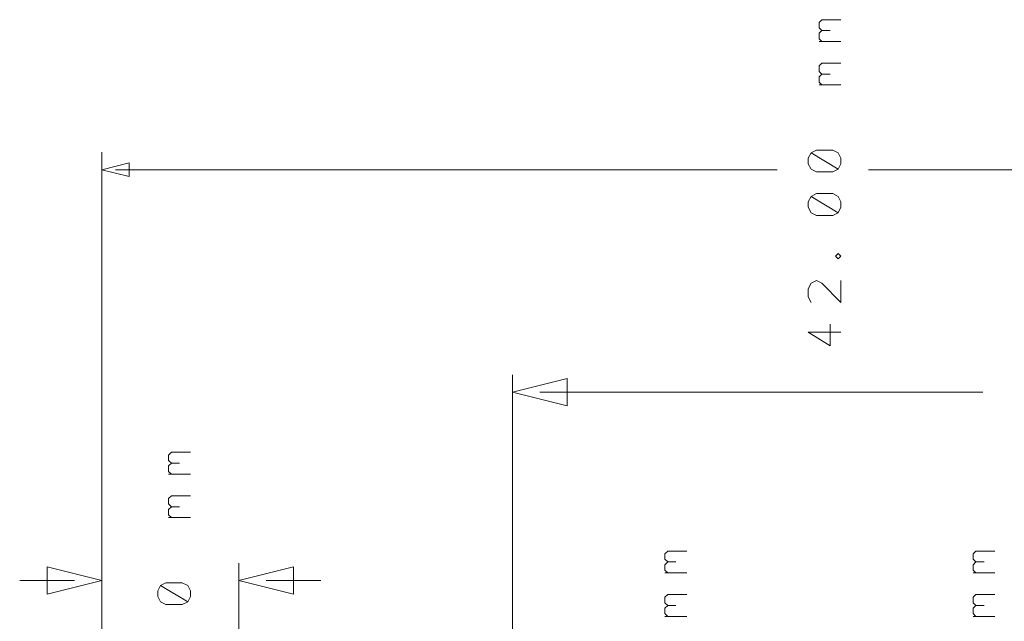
# Model space of a CAD drawing. Header units: millimetres. Extents: x -41 to 41, y -137 to 137.
# Tile 17 of 18: x -26 to 3, y 119 to 137. Entities that reach past the tile are written whole.
import ezdxf

# ---------------------------------------------------------------- set-up
doc = ezdxf.new("R2010")
doc.units = ezdxf.units.MM
doc.header["$MEASUREMENT"] = 0
doc.layers.add('Ebene 1', color=7, linetype='Continuous')

msp = doc.modelspace()

# ---------------------------------------------------------------- linework, layer by layer
at = {"layer": 'Ebene 1', "lineweight": 13}
for points, knots in [([(-2.3509, 136.482), (-2.3509, 136.482), (-2.4303, 136.5613), (-2.4303, 136.5613), (-2.4303, 136.5613), (-2.4303, 136.5613), (-2.4303, 136.7201), (-2.4303, 136.7201), (-2.4303, 136.7201), (-2.4303, 136.7201), (-2.3509, 136.7995), (-2.3509, 136.7995), (-2.3509, 136.7995), (-2.3509, 136.7995), (-1.7953, 136.7995), (-1.7953, 136.7995)], [0, 0, 0, 0, 0.2, 0.2, 0.2, 0.2, 0.4, 0.4, 0.4, 0.4, 0.6, 0.6, 0.6, 0.6, 1, 1, 1, 1]), ([(-2.3509, 136.1645), (-2.3509, 136.1645), (-2.4303, 136.2438), (-2.4303, 136.2438), (-2.4303, 136.2438), (-2.4303, 136.2438), (-2.4303, 136.4026), (-2.4303, 136.4026), (-2.4303, 136.4026), (-2.4303, 136.4026), (-2.3509, 136.482), (-2.3509, 136.482), (-2.3509, 136.482), (-2.3509, 136.482), (-2.1128, 136.482), (-2.1128, 136.482)], [0, 0, 0, 0, 0.2, 0.2, 0.2, 0.2, 0.4, 0.4, 0.4, 0.4, 0.6, 0.6, 0.6, 0.6, 1, 1, 1, 1]), ([(-2.3509, 135.212), (-2.3509, 135.212), (-2.4303, 135.2913), (-2.4303, 135.2913), (-2.4303, 135.2913), (-2.4303, 135.2913), (-2.4303, 135.4501), (-2.4303, 135.4501), (-2.4303, 135.4501), (-2.4303, 135.4501), (-2.3509, 135.5295), (-2.3509, 135.5295), (-2.3509, 135.5295), (-2.3509, 135.5295), (-1.7953, 135.5295), (-1.7953, 135.5295)], [0, 0, 0, 0, 0.2, 0.2, 0.2, 0.2, 0.4, 0.4, 0.4, 0.4, 0.6, 0.6, 0.6, 0.6, 1, 1, 1, 1]), ([(-2.3509, 134.8945), (-2.3509, 134.8945), (-2.4303, 134.9738), (-2.4303, 134.9738), (-2.4303, 134.9738), (-2.4303, 134.9738), (-2.4303, 135.1326), (-2.4303, 135.1326), (-2.4303, 135.1326), (-2.4303, 135.1326), (-2.3509, 135.212), (-2.3509, 135.212), (-2.3509, 135.212), (-2.3509, 135.212), (-2.1128, 135.212), (-2.1128, 135.212)], [0, 0, 0, 0, 0.2, 0.2, 0.2, 0.2, 0.4, 0.4, 0.4, 0.4, 0.6, 0.6, 0.6, 0.6, 1, 1, 1, 1]), ([(-1.8747, 132.4338), (-1.8747, 132.4338), (-1.7953, 132.5926), (-1.7953, 132.5926), (-1.7953, 132.5926), (-1.7953, 132.5926), (-1.7953, 132.7513), (-1.7953, 132.7513), (-1.7953, 132.7513), (-1.7953, 132.7513), (-1.8747, 132.9101), (-1.8747, 132.9101), (-1.8747, 132.9101), (-1.8747, 132.9101), (-2.0334, 132.9895), (-2.0334, 132.9895), (-2.0334, 132.9895), (-2.0334, 132.9895), (-2.5097, 132.9895), (-2.5097, 132.9895), (-2.5097, 132.9895), (-2.5097, 132.9895), (-2.6684, 132.9101), (-2.6684, 132.9101), (-2.6684, 132.9101), (-2.6684, 132.9101), (-2.7478, 132.7513), (-2.7478, 132.7513), (-2.7478, 132.7513), (-2.7478, 132.7513), (-2.7478, 132.5926), (-2.7478, 132.5926), (-2.7478, 132.5926), (-2.7478, 132.5926), (-2.6684, 132.4338), (-2.6684, 132.4338), (-2.6684, 132.4338), (-2.6684, 132.4338), (-2.5097, 132.3545), (-2.5097, 132.3545), (-2.5097, 132.3545), (-2.5097, 132.3545), (-2.0334, 132.3545), (-2.0334, 132.3545), (-2.0334, 132.3545), (-2.0334, 132.3545), (-1.8747, 132.4338), (-1.8747, 132.4338), (-1.8747, 132.4338), (-1.8747, 132.4338), (-2.6684, 132.9101), (-2.6684, 132.9101)], [0, 0, 0, 0, 0.0714286, 0.0714286, 0.0714286, 0.0714286, 0.1428571, 0.1428571, 0.1428571, 0.1428571, 0.2142857, 0.2142857, 0.2142857, 0.2142857, 0.2857143, 0.2857143, 0.2857143, 0.2857143, 0.3571429, 0.3571429, 0.3571429, 0.3571429, 0.4285714, 0.4285714, 0.4285714, 0.4285714, 0.5, 0.5, 0.5, 0.5, 0.5714286, 0.5714286, 0.5714286, 0.5714286, 0.6428571, 0.6428571, 0.6428571, 0.6428571, 0.7142857, 0.7142857, 0.7142857, 0.7142857, 0.7857143, 0.7857143, 0.7857143, 0.7857143, 0.8571429, 0.8571429, 0.8571429, 0.8571429, 1, 1, 1, 1]), ([(-1.8747, 131.1638), (-1.8747, 131.1638), (-1.7953, 131.3226), (-1.7953, 131.3226), (-1.7953, 131.3226), (-1.7953, 131.3226), (-1.7953, 131.4813), (-1.7953, 131.4813), (-1.7953, 131.4813), (-1.7953, 131.4813), (-1.8747, 131.6401), (-1.8747, 131.6401), (-1.8747, 131.6401), (-1.8747, 131.6401), (-2.0334, 131.7195), (-2.0334, 131.7195), (-2.0334, 131.7195), (-2.0334, 131.7195), (-2.5097, 131.7195), (-2.5097, 131.7195), (-2.5097, 131.7195), (-2.5097, 131.7195), (-2.6684, 131.6401), (-2.6684, 131.6401), (-2.6684, 131.6401), (-2.6684, 131.6401), (-2.7478, 131.4813), (-2.7478, 131.4813), (-2.7478, 131.4813), (-2.7478, 131.4813), (-2.7478, 131.3226), (-2.7478, 131.3226), (-2.7478, 131.3226), (-2.7478, 131.3226), (-2.6684, 131.1638), (-2.6684, 131.1638), (-2.6684, 131.1638), (-2.6684, 131.1638), (-2.5097, 131.0845), (-2.5097, 131.0845), (-2.5097, 131.0845), (-2.5097, 131.0845), (-2.0334, 131.0845), (-2.0334, 131.0845), (-2.0334, 131.0845), (-2.0334, 131.0845), (-1.8747, 131.1638), (-1.8747, 131.1638), (-1.8747, 131.1638), (-1.8747, 131.1638), (-2.6684, 131.6401), (-2.6684, 131.6401)], [0, 0, 0, 0, 0.0714286, 0.0714286, 0.0714286, 0.0714286, 0.1428571, 0.1428571, 0.1428571, 0.1428571, 0.2142857, 0.2142857, 0.2142857, 0.2142857, 0.2857143, 0.2857143, 0.2857143, 0.2857143, 0.3571429, 0.3571429, 0.3571429, 0.3571429, 0.4285714, 0.4285714, 0.4285714, 0.4285714, 0.5, 0.5, 0.5, 0.5, 0.5714286, 0.5714286, 0.5714286, 0.5714286, 0.6428571, 0.6428571, 0.6428571, 0.6428571, 0.7142857, 0.7142857, 0.7142857, 0.7142857, 0.7857143, 0.7857143, 0.7857143, 0.7857143, 0.8571429, 0.8571429, 0.8571429, 0.8571429, 1, 1, 1, 1]), ([(-1.7953, 129.8938), (-1.7953, 129.8938), (-1.8747, 129.9736), (-1.8747, 129.9736), (-1.8747, 129.9736), (-1.8747, 129.9736), (-1.954, 129.8938), (-1.954, 129.8938), (-1.954, 129.8938), (-1.954, 129.8938), (-1.8747, 129.8145), (-1.8747, 129.8145), (-1.8747, 129.8145), (-1.8747, 129.8145), (-1.7953, 129.8938), (-1.7953, 129.8938)], [0, 0, 0, 0, 0.2, 0.2, 0.2, 0.2, 0.4, 0.4, 0.4, 0.4, 0.6, 0.6, 0.6, 0.6, 1, 1, 1, 1]), ([(-1.7953, 129.1795), (-1.7953, 129.1795), (-1.7953, 128.5445), (-1.7953, 128.5445), (-1.7953, 128.5445), (-1.7953, 128.5445), (-2.3509, 129.1001), (-2.3509, 129.1001), (-2.3509, 129.1001), (-2.3509, 129.1001), (-2.5097, 129.1795), (-2.5097, 129.1795), (-2.5097, 129.1795), (-2.5097, 129.1795), (-2.6684, 129.1001), (-2.6684, 129.1001), (-2.6684, 129.1001), (-2.6684, 129.1001), (-2.7478, 128.9413), (-2.7478, 128.9413), (-2.7478, 128.9413), (-2.7478, 128.9413), (-2.7478, 128.7036), (-2.7478, 128.7036), (-2.7478, 128.7036), (-2.7478, 128.7036), (-2.6684, 128.5445), (-2.6684, 128.5445)], [0, 0, 0, 0, 0.125, 0.125, 0.125, 0.125, 0.25, 0.25, 0.25, 0.25, 0.375, 0.375, 0.375, 0.375, 0.5, 0.5, 0.5, 0.5, 0.625, 0.625, 0.625, 0.625, 0.75, 0.75, 0.75, 0.75, 1, 1, 1, 1]), ([(-1.7953, 127.6713), (-1.7953, 127.6713), (-2.7478, 127.6713), (-2.7478, 127.6713), (-2.7478, 127.6713), (-2.7478, 127.6713), (-2.1128, 127.2745), (-2.1128, 127.2745), (-2.1128, 127.2745), (-2.1128, 127.2745), (-2.1128, 127.9095), (-2.1128, 127.9095)], [0, 0, 0, 0, 0.25, 0.25, 0.25, 0.25, 0.5, 0.5, 0.5, 0.5, 1, 1, 1, 1]), ([(-21.349, 123.8472), (-21.349, 123.8472), (-21.4283, 123.9266), (-21.4283, 123.9266), (-21.4283, 123.9266), (-21.4283, 123.9266), (-21.4283, 124.0853), (-21.4283, 124.0853), (-21.4283, 124.0853), (-21.4283, 124.0853), (-21.349, 124.1647), (-21.349, 124.1647), (-21.349, 124.1647), (-21.349, 124.1647), (-20.7933, 124.1647), (-20.7933, 124.1647)], [0, 0, 0, 0, 0.2, 0.2, 0.2, 0.2, 0.4, 0.4, 0.4, 0.4, 0.6, 0.6, 0.6, 0.6, 1, 1, 1, 1]), ([(-21.349, 123.5297), (-21.349, 123.5297), (-21.4283, 123.6091), (-21.4283, 123.6091), (-21.4283, 123.6091), (-21.4283, 123.6091), (-21.4283, 123.7678), (-21.4283, 123.7678), (-21.4283, 123.7678), (-21.4283, 123.7678), (-21.349, 123.8472), (-21.349, 123.8472), (-21.349, 123.8472), (-21.349, 123.8472), (-21.1108, 123.8472), (-21.1108, 123.8472)], [0, 0, 0, 0, 0.2, 0.2, 0.2, 0.2, 0.4, 0.4, 0.4, 0.4, 0.6, 0.6, 0.6, 0.6, 1, 1, 1, 1]), ([(-21.349, 122.5772), (-21.349, 122.5772), (-21.4283, 122.6566), (-21.4283, 122.6566), (-21.4283, 122.6566), (-21.4283, 122.6566), (-21.4283, 122.8153), (-21.4283, 122.8153), (-21.4283, 122.8153), (-21.4283, 122.8153), (-21.349, 122.8947), (-21.349, 122.8947), (-21.349, 122.8947), (-21.349, 122.8947), (-20.7933, 122.8947), (-20.7933, 122.8947)], [0, 0, 0, 0, 0.2, 0.2, 0.2, 0.2, 0.4, 0.4, 0.4, 0.4, 0.6, 0.6, 0.6, 0.6, 1, 1, 1, 1]), ([(-21.349, 122.2597), (-21.349, 122.2597), (-21.4283, 122.3391), (-21.4283, 122.3391), (-21.4283, 122.3391), (-21.4283, 122.3391), (-21.4283, 122.4978), (-21.4283, 122.4978), (-21.4283, 122.4978), (-21.4283, 122.4978), (-21.349, 122.5772), (-21.349, 122.5772), (-21.349, 122.5772), (-21.349, 122.5772), (-21.1108, 122.5772), (-21.1108, 122.5772)], [0, 0, 0, 0, 0.2, 0.2, 0.2, 0.2, 0.4, 0.4, 0.4, 0.4, 0.6, 0.6, 0.6, 0.6, 1, 1, 1, 1]), ([(-6.8538, 120.9622), (-6.8538, 120.9622), (-6.9331, 121.0416), (-6.9331, 121.0416), (-6.9331, 121.0416), (-6.9331, 121.0416), (-6.9331, 121.2003), (-6.9331, 121.2003), (-6.9331, 121.2003), (-6.9331, 121.2003), (-6.8538, 121.2797), (-6.8538, 121.2797), (-6.8538, 121.2797), (-6.8538, 121.2797), (-6.2981, 121.2797), (-6.2981, 121.2797)], [0, 0, 0, 0, 0.2, 0.2, 0.2, 0.2, 0.4, 0.4, 0.4, 0.4, 0.6, 0.6, 0.6, 0.6, 1, 1, 1, 1]), ([(2.1477, 120.9622), (2.1477, 120.9622), (2.0683, 121.0416), (2.0683, 121.0416), (2.0683, 121.0416), (2.0683, 121.0416), (2.0683, 121.2003), (2.0683, 121.2003), (2.0683, 121.2003), (2.0683, 121.2003), (2.1477, 121.2797), (2.1477, 121.2797), (2.1477, 121.2797), (2.1477, 121.2797), (2.7033, 121.2797), (2.7033, 121.2797)], [0, 0, 0, 0, 0.2, 0.2, 0.2, 0.2, 0.4, 0.4, 0.4, 0.4, 0.6, 0.6, 0.6, 0.6, 1, 1, 1, 1]), ([(-6.8538, 120.6447), (-6.8538, 120.6447), (-6.9331, 120.7241), (-6.9331, 120.7241), (-6.9331, 120.7241), (-6.9331, 120.7241), (-6.9331, 120.8828), (-6.9331, 120.8828), (-6.9331, 120.8828), (-6.9331, 120.8828), (-6.8538, 120.9622), (-6.8538, 120.9622), (-6.8538, 120.9622), (-6.8538, 120.9622), (-6.6156, 120.9622), (-6.6156, 120.9622)], [0, 0, 0, 0, 0.2, 0.2, 0.2, 0.2, 0.4, 0.4, 0.4, 0.4, 0.6, 0.6, 0.6, 0.6, 1, 1, 1, 1]), ([(2.1477, 120.6447), (2.1477, 120.6447), (2.0683, 120.7241), (2.0683, 120.7241), (2.0683, 120.7241), (2.0683, 120.7241), (2.0683, 120.8828), (2.0683, 120.8828), (2.0683, 120.8828), (2.0683, 120.8828), (2.1477, 120.9622), (2.1477, 120.9622), (2.1477, 120.9622), (2.1477, 120.9622), (2.3858, 120.9622), (2.3858, 120.9622)], [0, 0, 0, 0, 0.2, 0.2, 0.2, 0.2, 0.4, 0.4, 0.4, 0.4, 0.6, 0.6, 0.6, 0.6, 1, 1, 1, 1]), ([(-20.8727, 119.7991), (-20.8727, 119.7991), (-20.7933, 119.9578), (-20.7933, 119.9578), (-20.7933, 119.9578), (-20.7933, 119.9578), (-20.7933, 120.1166), (-20.7933, 120.1166), (-20.7933, 120.1166), (-20.7933, 120.1166), (-20.8727, 120.2753), (-20.8727, 120.2753), (-20.8727, 120.2753), (-20.8727, 120.2753), (-21.0315, 120.3547), (-21.0315, 120.3547), (-21.0315, 120.3547), (-21.0315, 120.3547), (-21.5077, 120.3547), (-21.5077, 120.3547), (-21.5077, 120.3547), (-21.5077, 120.3547), (-21.6665, 120.2753), (-21.6665, 120.2753), (-21.6665, 120.2753), (-21.6665, 120.2753), (-21.7458, 120.1166), (-21.7458, 120.1166), (-21.7458, 120.1166), (-21.7458, 120.1166), (-21.7458, 119.9578), (-21.7458, 119.9578), (-21.7458, 119.9578), (-21.7458, 119.9578), (-21.6665, 119.7991), (-21.6665, 119.7991), (-21.6665, 119.7991), (-21.6665, 119.7991), (-21.5077, 119.7197), (-21.5077, 119.7197), (-21.5077, 119.7197), (-21.5077, 119.7197), (-21.0315, 119.7197), (-21.0315, 119.7197), (-21.0315, 119.7197), (-21.0315, 119.7197), (-20.8727, 119.7991), (-20.8727, 119.7991), (-20.8727, 119.7991), (-20.8727, 119.7991), (-21.6665, 120.2753), (-21.6665, 120.2753)], [0, 0, 0, 0, 0.0714286, 0.0714286, 0.0714286, 0.0714286, 0.1428571, 0.1428571, 0.1428571, 0.1428571, 0.2142857, 0.2142857, 0.2142857, 0.2142857, 0.2857143, 0.2857143, 0.2857143, 0.2857143, 0.3571429, 0.3571429, 0.3571429, 0.3571429, 0.4285714, 0.4285714, 0.4285714, 0.4285714, 0.5, 0.5, 0.5, 0.5, 0.5714286, 0.5714286, 0.5714286, 0.5714286, 0.6428571, 0.6428571, 0.6428571, 0.6428571, 0.7142857, 0.7142857, 0.7142857, 0.7142857, 0.7857143, 0.7857143, 0.7857143, 0.7857143, 0.8571429, 0.8571429, 0.8571429, 0.8571429, 1, 1, 1, 1]), ([(-6.8538, 119.6922), (-6.8538, 119.6922), (-6.9331, 119.7716), (-6.9331, 119.7716), (-6.9331, 119.7716), (-6.9331, 119.7716), (-6.9331, 119.9303), (-6.9331, 119.9303), (-6.9331, 119.9303), (-6.9331, 119.9303), (-6.8538, 120.0097), (-6.8538, 120.0097), (-6.8538, 120.0097), (-6.8538, 120.0097), (-6.2981, 120.0097), (-6.2981, 120.0097)], [0, 0, 0, 0, 0.2, 0.2, 0.2, 0.2, 0.4, 0.4, 0.4, 0.4, 0.6, 0.6, 0.6, 0.6, 1, 1, 1, 1]), ([(2.1477, 119.6922), (2.1477, 119.6922), (2.0683, 119.7716), (2.0683, 119.7716), (2.0683, 119.7716), (2.0683, 119.7716), (2.0683, 119.9303), (2.0683, 119.9303), (2.0683, 119.9303), (2.0683, 119.9303), (2.1477, 120.0097), (2.1477, 120.0097), (2.1477, 120.0097), (2.1477, 120.0097), (2.7033, 120.0097), (2.7033, 120.0097)], [0, 0, 0, 0, 0.2, 0.2, 0.2, 0.2, 0.4, 0.4, 0.4, 0.4, 0.6, 0.6, 0.6, 0.6, 1, 1, 1, 1]), ([(-6.8538, 119.3747), (-6.8538, 119.3747), (-6.9331, 119.4541), (-6.9331, 119.4541), (-6.9331, 119.4541), (-6.9331, 119.4541), (-6.9331, 119.6128), (-6.9331, 119.6128), (-6.9331, 119.6128), (-6.9331, 119.6128), (-6.8538, 119.6922), (-6.8538, 119.6922), (-6.8538, 119.6922), (-6.8538, 119.6922), (-6.6156, 119.6922), (-6.6156, 119.6922)], [0, 0, 0, 0, 0.2, 0.2, 0.2, 0.2, 0.4, 0.4, 0.4, 0.4, 0.6, 0.6, 0.6, 0.6, 1, 1, 1, 1]), ([(2.1477, 119.3747), (2.1477, 119.3747), (2.0683, 119.4541), (2.0683, 119.4541), (2.0683, 119.4541), (2.0683, 119.4541), (2.0683, 119.6128), (2.0683, 119.6128), (2.0683, 119.6128), (2.0683, 119.6128), (2.1477, 119.6922), (2.1477, 119.6922), (2.1477, 119.6922), (2.1477, 119.6922), (2.3858, 119.6922), (2.3858, 119.6922)], [0, 0, 0, 0, 0.2, 0.2, 0.2, 0.2, 0.4, 0.4, 0.4, 0.4, 0.6, 0.6, 0.6, 0.6, 1, 1, 1, 1])]:
    msp.add_open_spline(points, degree=3, knots=knots, dxfattribs=at)
for points in [[(-1.7953, 136.1645), (-1.7953, 136.1645), (-2.4303, 136.1645), (-2.4303, 136.1645)], [(-1.7953, 134.8945), (-1.7953, 134.8945), (-2.4303, 134.8945), (-2.4303, 134.8945)], [(-20.7933, 123.5297), (-20.7933, 123.5297), (-21.4283, 123.5297), (-21.4283, 123.5297)], [(-20.7933, 122.2597), (-20.7933, 122.2597), (-21.4283, 122.2597), (-21.4283, 122.2597)], [(-6.2981, 120.6447), (-6.2981, 120.6447), (-6.9331, 120.6447), (-6.9331, 120.6447)], [(2.7033, 120.6447), (2.7033, 120.6447), (2.0683, 120.6447), (2.0683, 120.6447)], [(-6.2981, 119.3747), (-6.2981, 119.3747), (-6.9331, 119.3747), (-6.9331, 119.3747)], [(2.7033, 119.3747), (2.7033, 119.3747), (2.0683, 119.3747), (2.0683, 119.3747)]]:
    msp.add_open_spline(points, degree=3, dxfattribs=at)
at = {"layer": 'Ebene 1', "lineweight": 9}
for points in [[(-23.3826, 96.55), (-23.3826, 96.55), (-23.3826, 132.926), (-23.3826, 132.926)], [(-22.9827, 132.418), (-22.9827, 132.418), (-3.6527, 132.418), (-3.6527, 132.418)], [(18.2174, 132.418), (18.2174, 132.418), (-0.9857, 132.418), (-0.9857, 132.418)], [(-11.3856, 26.4911), (-11.3856, 26.4911), (-11.3856, 126.426), (-11.3856, 126.426)], [(-10.5856, 125.918), (-10.5856, 125.918), (2.346, 125.918), (2.346, 125.918)], [(-23.3788, 108.168), (-23.3788, 108.168), (-23.3788, 120.9262), (-23.3788, 120.9262)], [(-19.3826, 108.4181), (-19.3826, 108.4181), (-19.3826, 120.9262), (-19.3826, 120.9262)], [(-24.1788, 120.4182), (-24.1788, 120.4182), (-25.7787, 120.4182), (-25.7787, 120.4182)], [(-18.5826, 120.4182), (-18.5826, 120.4182), (-16.9827, 120.4182), (-16.9827, 120.4182)]]:
    msp.add_open_spline(points, degree=3, dxfattribs=at)
for points in [[(-23.3826, 132.418), (-23.3826, 132.418), (-22.5827, 132.618), (-22.5827, 132.618), (-22.5827, 132.618), (-22.5827, 132.618), (-22.5827, 132.2179), (-22.5827, 132.2179), (-22.5827, 132.2179), (-22.5827, 132.2179), (-23.3826, 132.418), (-23.3826, 132.418)], [(-11.3856, 125.918), (-11.3856, 125.918), (-9.7856, 126.3181), (-9.7856, 126.3181), (-9.7856, 126.3181), (-9.7856, 126.3181), (-9.7856, 125.518), (-9.7856, 125.518), (-9.7856, 125.518), (-9.7856, 125.518), (-11.3856, 125.918), (-11.3856, 125.918)], [(-23.3788, 120.4182), (-23.3788, 120.4182), (-24.9788, 120.0182), (-24.9788, 120.0182), (-24.9788, 120.0182), (-24.9788, 120.0182), (-24.9788, 120.8183), (-24.9788, 120.8183), (-24.9788, 120.8183), (-24.9788, 120.8183), (-23.3788, 120.4182), (-23.3788, 120.4182)], [(-19.3826, 120.4182), (-19.3826, 120.4182), (-17.7827, 120.8183), (-17.7827, 120.8183), (-17.7827, 120.8183), (-17.7827, 120.8183), (-17.7827, 120.0182), (-17.7827, 120.0182), (-17.7827, 120.0182), (-17.7827, 120.0182), (-19.3826, 120.4182), (-19.3826, 120.4182)]]:
    msp.add_open_spline(points, degree=3, knots=[0, 0, 0, 0, 0.25, 0.25, 0.25, 0.25, 0.5, 0.5, 0.5, 0.5, 1, 1, 1, 1], dxfattribs=at)

doc.saveas('drawing.dxf')
